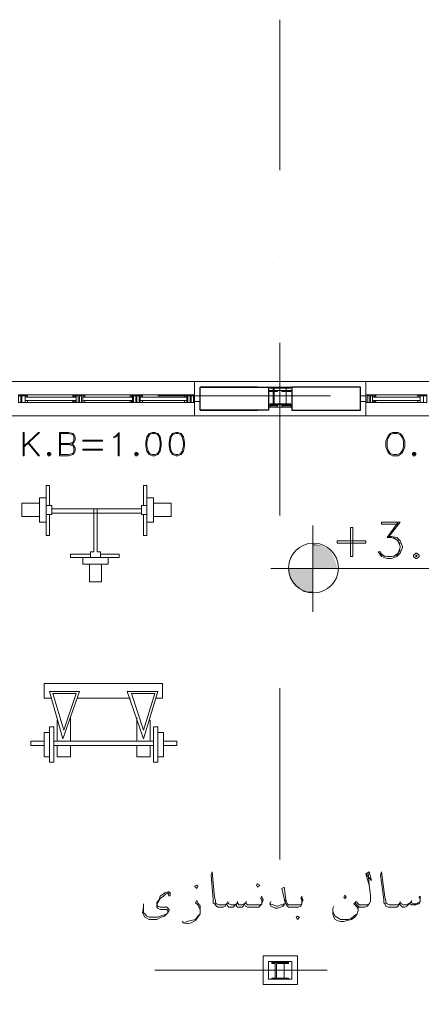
# Model space of a CAD drawing. Header units: metres. Extents: x -25 to 43.2, y -9.5 to 51.2.
# Tile 19 of 22: x 12.2 to 15.7, y 1 to 9.6. Entities that reach past the tile are written whole.
import ezdxf

# ---------------------------------------------------------------- set-up
doc = ezdxf.new("R2010")
doc.units = ezdxf.units.M
doc.header["$MEASUREMENT"] = 0
for name, color, linetype in [('PDF4_ax', 7, 'Continuous'), ('PDF4_column', 7, 'Continuous'), ('PDF4_furn', 7, 'Continuous'), ('PDF4_Layer5', 7, 'Continuous'), ('PDF4_textt', 7, 'Continuous'), ('PDF4_wall', 7, 'Continuous'), ('PDF4_WIN', 7, 'Continuous')]:
    doc.layers.add(name, color=color, linetype=linetype)

msp = doc.modelspace()

# ---------------------------------------------------------------- linework, layer by layer
at = {"layer": 'PDF4_ax', "lineweight": 9}
for points in [[(14.4726, 9.6073), (14.4726, 8.2974)], [(14.4726, 7.5462), (14.4726, 7.5462)], [(14.4726, 6.795), (14.4726, 5.2925)], [(12.662, 6.3327), (12.662, 6.3327)], [(13.4132, 6.3327), (14.9157, 6.3327)], [(15.6669, 6.3327), (15.6669, 6.3327)], [(14.4726, 4.5413), (14.4726, 4.5413)], [(14.4726, 3.79), (14.4726, 2.2972)], [(14.4726, 1.5459), (14.4726, 1.5459)], [(12.6331, 1.3341), (12.6331, 1.3341)], [(13.3843, 1.3341), (14.8868, 1.3341)], [(15.638, 1.3341), (15.638, 1.3341)]]:
    msp.add_lwpolyline(points, dxfattribs=at)
at = {"layer": 'PDF4_column', "lineweight": 18}
for points in [[(14.3763, 6.4097), (14.5786, 6.4097), (14.5786, 6.2556), (14.3763, 6.2556)], [(14.3763, 6.3808), (14.5786, 6.3808), (14.5786, 6.2363), (14.3763, 6.2363)], [(14.3763, 6.3808), (14.5786, 6.3808), (14.5786, 6.2363), (14.3763, 6.2363)], [(14.4148, 6.2652), (14.3859, 6.2652), (14.4534, 6.2652), (14.4245, 6.2652), (14.4245, 6.4001), (14.4534, 6.4001), (14.3859, 6.4001), (14.4148, 6.4001)], [(14.4148, 6.246), (14.3859, 6.246), (14.3859, 6.2363), (14.4534, 6.2363), (14.4534, 6.246), (14.4245, 6.246), (14.4245, 6.3712), (14.4534, 6.3712), (14.4534, 6.3808), (14.3859, 6.3808), (14.3859, 6.3712), (14.4148, 6.3712)], [(14.4148, 6.246), (14.3859, 6.246), (14.3859, 6.2363), (14.4534, 6.2363), (14.4534, 6.246), (14.4245, 6.246), (14.4245, 6.3712), (14.4534, 6.3712), (14.4534, 6.3808), (14.3859, 6.3808), (14.3859, 6.3712), (14.4148, 6.3712)], [(14.5304, 6.4001), (14.4245, 6.4001), (14.4245, 6.4097), (14.5304, 6.4097)], [(14.5304, 6.2652), (14.4919, 6.2652), (14.5689, 6.2652), (14.5304, 6.2652), (14.5304, 6.4001), (14.5689, 6.4001), (14.4919, 6.4001), (14.5304, 6.4001)], [(14.5304, 6.246), (14.4919, 6.246), (14.4919, 6.2363), (14.5689, 6.2363), (14.5689, 6.246), (14.5304, 6.246), (14.5304, 6.3712), (14.5689, 6.3712), (14.5689, 6.3808), (14.4919, 6.3808), (14.4919, 6.3712), (14.5304, 6.3712)], [(14.5304, 6.246), (14.4919, 6.246), (14.4919, 6.2363), (14.5689, 6.2363), (14.5689, 6.246), (14.5304, 6.246), (14.5304, 6.3712), (14.5689, 6.3712), (14.5689, 6.3808), (14.4919, 6.3808), (14.4919, 6.3712), (14.5304, 6.3712)], [(14.5304, 6.2556), (14.4245, 6.2556), (14.4245, 6.2652), (14.5304, 6.2652)], [(14.3763, 1.4111), (14.5786, 1.4111), (14.5786, 1.257), (14.3763, 1.257)], [(14.5497, 1.4015), (14.4052, 1.4015), (14.4052, 1.4111), (14.5497, 1.4111)], [(14.4341, 1.2666), (14.4052, 1.2666), (14.4726, 1.2666), (14.4437, 1.2666), (14.4437, 1.3918), (14.4726, 1.3918), (14.4726, 1.4015), (14.4052, 1.4015), (14.4052, 1.3918), (14.4341, 1.3918)], [(14.5111, 1.2666), (14.4726, 1.2666), (14.5497, 1.2666), (14.5111, 1.2666), (14.5111, 1.3918), (14.5497, 1.3918), (14.5497, 1.4015), (14.4726, 1.4015), (14.4726, 1.3918), (14.5111, 1.3918)], [(14.5497, 1.257), (14.4052, 1.257), (14.4052, 1.2666), (14.5497, 1.2666)]]:
    msp.add_lwpolyline(points, close=True, dxfattribs=at)
for points in [[(14.5304, 6.3808), (14.4245, 6.3808), (14.5304, 6.3808)], [(14.5304, 6.3808), (14.4245, 6.3808), (14.5304, 6.3808)], [(14.5304, 6.2363), (14.4245, 6.2363), (14.5304, 6.2363)], [(14.5304, 6.2363), (14.4245, 6.2363), (14.5304, 6.2363)]]:
    msp.add_lwpolyline(points, dxfattribs=at)
at = {"layer": 'PDF4_furn', "lineweight": 18}
for points in [[(12.4404, 5.4466), (12.4404, 5.5525), (12.4693, 5.5525), (12.4693, 5.3792)], [(13.3169, 5.4466), (13.3169, 5.5525), (13.288, 5.5525), (13.288, 5.3792)], [(12.8835, 5.3503), (12.8835, 4.9747), (12.9124, 4.9747), (12.9124, 4.9265), (12.8257, 4.9265), (12.8257, 4.9747), (12.8546, 4.9747), (12.8546, 5.3503)], [(12.4404, 5.2347), (12.4404, 5.1191), (12.4693, 5.1191), (12.4693, 5.3021)], [(13.3169, 5.2347), (13.3169, 5.1191), (13.288, 5.1191), (13.288, 5.3021)], [(12.7583, 4.9265), (12.6523, 4.9265), (12.6523, 4.9554), (12.8257, 4.9554)], [(12.9124, 4.9265), (12.9798, 4.9265), (12.9798, 4.8687), (12.7583, 4.8687), (12.7583, 4.9265), (12.8257, 4.9265)], [(12.9798, 4.9265), (13.0761, 4.9265), (13.0761, 4.9554), (12.9124, 4.9554)], [(12.922, 4.8687), (12.922, 4.7146), (12.8161, 4.7146), (12.8161, 4.8687)], [(13.3939, 3.7033), (13.4517, 3.7033), (13.4517, 3.8285), (12.9413, 3.8285), (12.4212, 3.8285), (12.4212, 3.7033), (12.479, 3.7033)], [(13.1724, 3.7033), (12.9413, 3.7033), (12.7101, 3.7033)], [(12.6523, 3.53), (12.6523, 3.3277)], [(13.2302, 3.53), (13.2302, 3.3277)], [(12.4693, 3.1929), (12.4693, 3.1447), (12.5079, 3.1447), (12.5079, 3.4529), (12.4693, 3.4529), (12.4693, 3.4048)], [(12.5368, 3.5107), (12.5368, 3.3277)], [(13.3458, 3.5107), (13.3458, 3.3277)], [(13.4132, 3.1929), (13.4132, 3.1447), (13.3747, 3.1447), (13.3747, 3.4529), (13.4132, 3.4529), (13.4132, 3.4048)], [(12.4212, 3.2892), (12.3056, 3.2892), (12.3056, 3.3277), (12.4212, 3.3277)], [(12.5079, 3.3277), (12.9413, 3.3277), (13.3747, 3.3277)], [(12.5079, 3.2892), (12.9413, 3.2892), (13.3747, 3.2892)], [(12.5368, 3.2892), (12.5368, 3.1929), (12.6523, 3.1929), (12.6523, 3.2892)], [(13.3458, 3.2892), (13.3458, 3.1929), (13.2302, 3.1929), (13.2302, 3.2892)], [(13.4613, 3.2892), (13.5769, 3.2892), (13.5769, 3.3277), (13.4613, 3.3277)]]:
    msp.add_lwpolyline(points, dxfattribs=at)
for points in [[(12.3827, 5.4466), (12.3827, 5.2347), (12.4404, 5.2347), (12.4404, 5.4466)], [(13.3747, 5.4466), (13.3747, 5.2347), (13.3169, 5.2347), (13.3169, 5.4466)], [(12.2286, 5.3984), (12.2286, 5.2829), (12.3827, 5.2829), (12.3827, 5.3984)], [(12.4404, 5.3792), (12.4404, 5.3021), (12.4886, 5.3021), (12.4886, 5.3792)], [(13.2687, 5.3503), (13.2687, 5.3117), (12.4886, 5.3117), (12.4886, 5.3503)], [(13.3169, 5.3792), (13.3169, 5.3021), (13.2687, 5.3021), (13.2687, 5.3792)], [(13.5288, 5.3984), (13.5288, 5.2829), (13.3747, 5.2829), (13.3747, 5.3984)], [(12.4693, 3.7611), (12.7294, 3.7611), (12.5849, 3.347)], [(12.4982, 3.7419), (12.7005, 3.7419), (12.5945, 3.424)], [(13.4132, 3.7611), (13.1435, 3.7611), (13.288, 3.347)], [(13.3843, 3.7419), (13.182, 3.7419), (13.288, 3.424)], [(12.4212, 3.1929), (12.4212, 3.4048), (12.4693, 3.4048), (12.4693, 3.1929)], [(13.4613, 3.1929), (13.4613, 3.4048), (13.4132, 3.4048), (13.4132, 3.1929)]]:
    msp.add_lwpolyline(points, close=True, dxfattribs=at)
at = {"layer": 'PDF4_Layer5', "lineweight": 13}
for points in [[(8.3279, -3.3178), (8.3279, 6.4579), (21.1278, 6.4579), (21.1278, -3.3178)], [(14.3282, 1.2089), (14.6267, 1.2089), (14.6267, 1.4593), (14.3282, 1.4593)]]:
    msp.add_lwpolyline(points, close=True, dxfattribs=at)
for points in [[(13.731, 6.1593), (13.731, 6.4579)], [(15.2239, 6.1593), (15.2239, 6.4579)], [(20.7233, 1.4304), (20.7233, -2.9133), (14.2896, -2.9133), (14.2896, -2.9711), (8.6265, -2.9711), (8.6265, 6.1593), (20.7714, 6.1593), (20.7714, 1.4785)]]:
    msp.add_lwpolyline(points, dxfattribs=at)
at = {"layer": 'PDF4_textt', "lineweight": 20}
for points in [[(12.2478, 5.8126), (12.2478, 6.0148), (12.2382, 6.0148), (12.2382, 5.8126)], [(13.0761, 5.8126), (13.0665, 5.8126), (13.0665, 5.9956), (13.0472, 5.9763), (13.0279, 5.9667), (13.0279, 5.9763), (13.0472, 5.9859), (13.0761, 6.0148)], [(13.365, 6.0148), (13.3361, 6.0052), (13.3169, 5.9763), (13.3072, 5.9281), (13.3072, 5.8992), (13.3169, 5.8511), (13.3361, 5.8222), (13.365, 5.8126), (13.3843, 5.8126), (13.4132, 5.8222), (13.4325, 5.8511), (13.4421, 5.8992), (13.4421, 5.9281), (13.4325, 5.9763), (13.4132, 6.0052), (13.3843, 6.0148)], [(13.5673, 6.0148), (13.5384, 6.0052), (13.5191, 5.9763), (13.5095, 5.9281), (13.5095, 5.8992), (13.5191, 5.8511), (13.5384, 5.8222), (13.5673, 5.8126), (13.5866, 5.8126), (13.6154, 5.8222), (13.6347, 5.8511), (13.6443, 5.8992), (13.6443, 5.9281), (13.6347, 5.9763), (13.6154, 6.0052), (13.5866, 6.0148)], [(15.455, 6.0148), (15.4357, 6.0052), (15.4165, 5.9859), (15.4068, 5.9667), (15.3972, 5.9378), (15.3972, 5.8896), (15.4068, 5.8607), (15.4165, 5.8415), (15.4357, 5.8222), (15.455, 5.8126), (15.5032, 5.8126), (15.5224, 5.8222), (15.5417, 5.8415), (15.5513, 5.8607), (15.5609, 5.8896), (15.5609, 5.9378), (15.5513, 5.9667), (15.5417, 5.9859), (15.5224, 6.0052), (15.5032, 6.0148)], [(15.4646, 6.0052), (15.4357, 5.9956), (15.4165, 5.9667), (15.4068, 5.9378), (15.4068, 5.8896), (15.4165, 5.8607), (15.4357, 5.8318), (15.4646, 5.8222), (15.4935, 5.8222), (15.5224, 5.8318), (15.5417, 5.8607), (15.5513, 5.8896), (15.5513, 5.9378), (15.5417, 5.9667), (15.5224, 5.9956), (15.4935, 6.0052)], [(12.9316, 5.9378), (12.7583, 5.9378), (12.7583, 5.9474), (12.9316, 5.9474)], [(12.4597, 5.8415), (12.4501, 5.8318), (12.4501, 5.8222), (12.4597, 5.8126), (12.4693, 5.8126), (12.479, 5.8222), (12.479, 5.8318), (12.4693, 5.8415)], [(12.4597, 5.8318), (12.4597, 5.8222), (12.4693, 5.8222), (12.4693, 5.8318)], [(12.9316, 5.8607), (12.7583, 5.8607), (12.7583, 5.8704), (12.9316, 5.8704)], [(13.2206, 5.8415), (13.2109, 5.8318), (13.2109, 5.8222), (13.2206, 5.8126), (13.2302, 5.8126), (13.2398, 5.8222), (13.2398, 5.8318), (13.2302, 5.8415)], [(13.2206, 5.8318), (13.2206, 5.8222), (13.2302, 5.8222), (13.2302, 5.8318)], [(15.638, 5.8415), (15.6284, 5.8318), (15.6284, 5.8222), (15.638, 5.8126), (15.6476, 5.8126), (15.6573, 5.8222), (15.6573, 5.8318), (15.6476, 5.8415)], [(15.638, 5.8318), (15.638, 5.8222), (15.6476, 5.8222), (15.6476, 5.8318)], [(15.1083, 4.9361), (15.1083, 5.1865), (15.089, 5.1865), (15.089, 4.9361)], [(15.2239, 5.0517), (14.9734, 5.0517), (14.9734, 5.071), (15.2239, 5.071)], [(15.6573, 4.965), (15.638, 4.9458), (15.638, 4.9361), (15.6573, 4.9169), (15.6669, 4.9169), (15.6862, 4.9361), (15.6862, 4.9458), (15.6669, 4.965)], [(15.6573, 4.9458), (15.6573, 4.9361), (15.6669, 4.9361), (15.6669, 4.9458)], [(13.7503, 2.0468), (13.7599, 2.066), (13.7503, 2.0757), (13.731, 2.066)], [(14.28, 2.0564), (14.2993, 2.0757), (14.28, 2.0853), (14.2704, 2.0757)], [(15.0409, 1.989), (15.0505, 1.9697), (15.0409, 1.9601), (15.0312, 1.9697)], [(14.6267, 1.7771), (14.646, 1.7964), (14.6267, 1.806), (14.6171, 1.7964)]]:
    msp.add_lwpolyline(points, close=True, dxfattribs=at)
for points in [[(12.2478, 5.8896), (12.3827, 6.0148), (12.373, 6.0148), (12.2478, 5.8992)], [(12.6331, 5.9089), (12.6716, 5.9185), (12.6812, 5.9281), (12.6909, 5.9474), (12.6909, 5.9763), (12.6812, 5.9956), (12.6716, 6.0052), (12.6331, 6.0148), (12.556, 6.0148), (12.556, 5.8126), (12.6331, 5.8126), (12.6716, 5.8222), (12.6812, 5.8318), (12.6909, 5.8511), (12.6909, 5.88), (12.6812, 5.8992), (12.6716, 5.9089), (12.6331, 5.9185)], [(12.5656, 5.9185), (12.6331, 5.9185), (12.6716, 5.9281), (12.6812, 5.9474), (12.6812, 5.9763), (12.6716, 5.9956), (12.6331, 6.0052), (12.5656, 6.0052), (12.5656, 5.8222), (12.6331, 5.8222), (12.6716, 5.8318), (12.6812, 5.8511), (12.6812, 5.88), (12.6716, 5.8992), (12.6331, 5.9089), (12.5656, 5.9089)], [(13.3458, 6.0052), (13.3265, 5.9763), (13.3169, 5.9281), (13.3169, 5.8992), (13.3265, 5.8511), (13.3458, 5.8222)], [(13.4132, 5.9956), (13.3843, 6.0052), (13.365, 6.0052), (13.3361, 5.9956)], [(13.4036, 5.8222), (13.4228, 5.8511), (13.4325, 5.8992), (13.4325, 5.9281), (13.4228, 5.9763), (13.4036, 6.0052)], [(13.548, 6.0052), (13.5288, 5.9763), (13.5191, 5.9281), (13.5191, 5.8992), (13.5288, 5.8511), (13.548, 5.8222)], [(13.6154, 5.9956), (13.5866, 6.0052), (13.5673, 6.0052), (13.5384, 5.9956)], [(13.6058, 5.8222), (13.6251, 5.8511), (13.6347, 5.8992), (13.6347, 5.9281), (13.6251, 5.9763), (13.6058, 6.0052)], [(12.2767, 5.9281), (12.373, 5.8126), (12.3827, 5.8126), (12.2863, 5.9281)], [(13.3361, 5.8318), (13.365, 5.8222), (13.3843, 5.8222), (13.4132, 5.8318)], [(13.5384, 5.8318), (13.5673, 5.8222), (13.5866, 5.8222), (13.6154, 5.8318)], [(15.5032, 5.2154), (15.3587, 5.2154), (15.3587, 5.2347), (15.5224, 5.2347), (15.4165, 5.0999)], [(15.5032, 5.2347), (15.4068, 5.0999), (15.4454, 5.0999), (15.4935, 5.0806), (15.5224, 5.0421)], [(14.7616, 5.2058), (14.7616, 4.4546)], [(15.4165, 5.1095), (15.4454, 5.1095), (15.4935, 5.0999), (15.5224, 5.071), (15.5417, 5.0228), (15.5417, 5.0132), (15.5224, 4.965), (15.4935, 4.9361), (15.4454, 4.9169), (15.4068, 4.9169), (15.3587, 4.9361), (15.3491, 4.9458), (15.3298, 4.9747), (15.3491, 4.9747), (15.3587, 4.9458), (15.4068, 4.9361), (15.4454, 4.9361), (15.4935, 4.9458), (15.5224, 4.9939)], [(15.4646, 5.0999), (15.5032, 5.071), (15.5224, 5.0228), (15.5224, 5.0132), (15.5032, 4.965), (15.4646, 4.9361)], [(15.3876, 4.9361), (15.3491, 4.965)], [(16.3218, 4.8302), (14.3956, 4.8302)], [(14.3185, 1.9216), (14.3185, 1.9312), (14.3185, 1.9505), (14.3089, 1.9601), (14.3185, 1.9794), (14.3185, 1.9697), (14.3282, 1.9505), (14.3282, 1.9408), (14.3185, 1.9216), (14.3185, 1.9119), (14.2993, 1.8927), (14.2896, 1.883), (14.2607, 1.883), (14.2222, 1.883), (14.2126, 1.883), (14.1933, 1.883), (14.1741, 1.8927), (14.1644, 1.9119), (14.1548, 1.8927), (14.1452, 1.883), (14.1355, 1.883), (14.1259, 1.883), (14.1066, 1.883), (14.097, 1.8927), (14.097, 1.9119), (14.0777, 1.8927), (14.0681, 1.883), (14.0489, 1.883), (14.0392, 1.883), (14.0296, 1.883), (14.02, 1.8927), (14.0103, 1.9119), (14.0007, 1.8927), (13.9814, 1.883), (13.9718, 1.883), (13.9622, 1.883), (13.9333, 1.883), (13.9236, 1.8927), (13.9044, 1.9119), (13.8948, 1.9216), (13.8948, 1.9505), (13.8755, 2.1623), (13.8851, 2.1912), (13.9044, 1.9697), (13.914, 1.9408), (13.914, 1.9216), (13.9236, 1.9119), (13.9429, 1.9023), (13.9622, 1.9023), (13.9814, 1.9023), (13.9911, 1.9023), (14.0103, 1.9119), (14.02, 1.9216), (14.0296, 1.9119), (14.0489, 1.9023), (14.0585, 1.9023), (14.0777, 1.9023), (14.097, 1.9119), (14.1066, 1.9216), (14.1163, 1.9023), (14.1259, 1.9023), (14.1452, 1.9023), (14.1644, 1.9119), (14.1741, 1.9216), (14.1837, 1.9119), (14.1933, 1.9023), (14.2126, 1.9023), (14.2222, 1.9023), (14.2607, 1.9023), (14.2993, 1.9023), (14.3185, 1.9119)], [(15.2431, 2.1816), (15.2528, 2.0757), (15.2624, 1.989), (15.2624, 1.9601), (15.2624, 1.9312), (15.2528, 1.9119), (15.2335, 1.8927), (15.2142, 1.883), (15.195, 1.883), (15.1853, 1.883), (15.1757, 1.883), (15.1661, 1.883), (15.1564, 1.8927), (15.1275, 1.9216)], [(15.2239, 2.172), (15.272, 2.1142), (15.2528, 2.1912), (15.2239, 2.172), (15.2528, 2.0757), (15.2624, 1.989)], [(15.6958, 1.9505), (15.6862, 1.9697), (15.6958, 1.9794), (15.6958, 1.9601), (15.6958, 1.9505), (15.6958, 1.9312), (15.6862, 1.9119), (15.6765, 1.9119), (15.6573, 1.9023), (15.638, 1.9023), (15.6187, 1.9023), (15.6091, 1.9119), (15.6091, 1.9216), (15.5898, 1.9023), (15.5802, 1.8927), (15.5609, 1.883), (15.5417, 1.883), (15.5321, 1.8927), (15.5224, 1.9023), (15.5128, 1.9119), (15.5032, 1.8927), (15.4935, 1.883), (15.4743, 1.883), (15.4454, 1.883), (15.4357, 1.883), (15.4165, 1.883), (15.3972, 1.8927), (15.3876, 1.9119), (15.378, 1.9216), (15.378, 1.9505), (15.3491, 2.1623), (15.3587, 2.1912), (15.3876, 1.9697), (15.3972, 1.9408), (15.3972, 1.9216), (15.4068, 1.9119), (15.4261, 1.9023), (15.4357, 1.9023), (15.4454, 1.9023), (15.4839, 1.9023), (15.5032, 1.9023), (15.5128, 1.9119), (15.5224, 1.9216), (15.5321, 1.9119), (15.5513, 1.9023), (15.5706, 1.9023), (15.5898, 1.9119), (15.6091, 1.9216), (15.6187, 1.9312), (15.6187, 1.9216), (15.638, 1.9119), (15.6669, 1.9119), (15.6765, 1.9216), (15.6958, 1.9312)], [(13.5095, 1.9986), (13.4999, 2.0082), (13.4806, 1.9986), (13.4613, 1.9794), (13.4325, 1.9601), (13.4228, 1.9408), (13.4132, 1.9216), (13.4036, 1.9023), (13.4132, 1.8927), (13.4325, 1.883), (13.4902, 1.883), (13.4999, 1.8734), (13.5095, 1.8638), (13.5095, 1.8541), (13.4999, 1.8349), (13.4902, 1.8253), (13.471, 1.806), (13.4421, 1.7964), (13.4228, 1.7867), (13.4036, 1.7771), (13.3747, 1.7771), (13.365, 1.7771), (13.3361, 1.7771), (13.3169, 1.7867), (13.2976, 1.7964), (13.288, 1.8156), (13.2784, 1.8349), (13.288, 1.883), (13.288, 1.9119)], [(13.4999, 1.9986), (13.5095, 1.9794), (13.5191, 1.989), (13.5191, 2.0082), (13.5095, 2.0179), (13.4999, 2.0179), (13.471, 2.0082), (13.4613, 1.9986), (13.4325, 1.9794), (13.4228, 1.9505), (13.4036, 1.9216), (13.4036, 1.9023), (13.4036, 1.8927), (13.4036, 1.883), (13.4132, 1.8734), (13.4325, 1.8638), (13.471, 1.8638), (13.4902, 1.8638), (13.4999, 1.8541), (13.4999, 1.8445), (13.4999, 1.8349), (13.4902, 1.8253), (13.471, 1.8156), (13.4325, 1.806), (13.4132, 1.7964), (13.3747, 1.7964), (13.3554, 1.7964), (13.3361, 1.7964), (13.3169, 1.806), (13.2976, 1.8253), (13.288, 1.8349), (13.288, 1.8541), (13.288, 1.883)], [(14.6652, 1.9216), (14.6652, 1.9312), (14.6652, 1.9505), (14.6556, 1.9601), (14.6652, 1.9794), (14.6652, 1.9697), (14.6749, 1.9505), (14.6749, 1.9408), (14.6652, 1.9216), (14.6652, 1.9119), (14.6556, 1.8927), (14.6364, 1.883), (14.6075, 1.883), (14.5689, 1.883), (14.5497, 1.883), (14.54, 1.8927), (14.5208, 1.9216), (14.4919, 2.0468), (14.5111, 2.0564), (14.5304, 1.9312), (14.54, 1.9119), (14.5497, 1.9023), (14.5689, 1.9023), (14.6171, 1.9023), (14.6556, 1.9023), (14.6652, 1.9119)], [(13.7792, 1.8638), (13.7695, 1.883), (13.7599, 1.9023), (13.7407, 1.9216), (13.7503, 1.9408), (13.7599, 1.9216), (13.7792, 1.8927), (13.7792, 1.8638), (13.7792, 1.8541), (13.7792, 1.8253), (13.7599, 1.7964), (13.7407, 1.7675), (13.7021, 1.7482), (13.6732, 1.7386), (13.6347, 1.7482), (13.6251, 1.7578)], [(14.02, 1.9312), (14.02, 1.9216)], [(14.1066, 1.9312), (14.1066, 1.9216)], [(14.1837, 1.9312), (14.1741, 1.9216)], [(14.5208, 1.9505), (14.5208, 1.9216), (14.5111, 1.9023), (14.5015, 1.8927), (14.4823, 1.883), (14.4534, 1.8734), (14.4341, 1.8734), (14.4148, 1.883), (14.3956, 1.8927), (14.3859, 1.9119), (14.3956, 1.9312)], [(14.3859, 1.9119), (14.4148, 1.9023), (14.4437, 1.8927), (14.4534, 1.8927), (14.4823, 1.9023), (14.5015, 1.9023), (14.5111, 1.9119)], [(15.1564, 1.8927), (15.1564, 1.8638), (15.1564, 1.8541), (15.1468, 1.8253), (15.1275, 1.7964), (15.0987, 1.7771), (15.0601, 1.7675), (15.0312, 1.7578), (15.0023, 1.7578), (14.9734, 1.7675), (14.9542, 1.7771), (14.9446, 1.7964), (14.9349, 1.8253), (14.9349, 1.8445), (14.9349, 1.8734), (14.9446, 1.8927)], [(15.2624, 1.9312), (15.2528, 1.9119), (15.2335, 1.9023), (15.2142, 1.9023), (15.1853, 1.9023), (15.1757, 1.9023), (15.1661, 1.9023), (15.1564, 1.9119), (15.1372, 1.9312), (15.1179, 1.9119), (15.1468, 1.883), (15.1564, 1.8638)], [(15.5224, 1.9312), (15.5224, 1.9216)], [(15.6187, 1.9408), (15.6187, 1.9312)], [(13.6443, 1.7482), (13.6636, 1.7578), (13.7021, 1.7675), (13.7407, 1.7771), (13.7599, 1.806), (13.7792, 1.8253)], [(14.9349, 1.8445), (14.9446, 1.8253), (14.9542, 1.806), (14.9831, 1.7867), (15.0023, 1.7771), (15.0216, 1.7771), (15.0698, 1.7771), (15.0987, 1.7867), (15.1179, 1.806), (15.1468, 1.8253)]]:
    msp.add_lwpolyline(points, dxfattribs=at)
msp.add_circle((14.7664, 4.835), 0.2167, dxfattribs=at)
at = {"layer": 'PDF4_textt', "transparency": 33554559}
for points in [[(14.7616, 5.0421), (14.7616, 5.0324), (14.8386, 5.0324)], [(14.7616, 4.9843), (14.9157, 4.9843), (14.7616, 5.0324)], [(14.9157, 4.9843), (14.7616, 5.0324), (14.8386, 5.0324)], [(14.7616, 4.9072), (14.9542, 4.9072), (14.7616, 4.9843)], [(14.9542, 4.9072), (14.7616, 4.9843), (14.9157, 4.9843)], [(14.7616, 4.8302), (14.9734, 4.8302), (14.7616, 4.9072)], [(14.9734, 4.8302), (14.7616, 4.9072), (14.9542, 4.9072)], [(14.5593, 4.7435), (14.7616, 4.7435), (14.54, 4.8302)], [(14.7616, 4.7435), (14.54, 4.8302), (14.7616, 4.8302)], [(14.6075, 4.6761), (14.7616, 4.6761), (14.5593, 4.7435)], [(14.7616, 4.6761), (14.5593, 4.7435), (14.7616, 4.7435)], [(14.6075, 4.6761), (14.6749, 4.6279), (14.7616, 4.6279)], [(14.6075, 4.6761), (14.7616, 4.6761), (14.7616, 4.6279)], [(14.6749, 4.6279), (14.7616, 4.6279), (14.7616, 4.6183)]]:
    msp.add_solid(points, dxfattribs=at)
at = {"layer": 'PDF4_wall', "lineweight": 30}
for points in [[(14.28, 6.4097), (13.7792, 6.4097), (14.3763, 6.4097), (14.3763, 6.2074), (13.7792, 6.2074), (14.28, 6.2074)], [(13.7792, 6.2074), (13.7792, 6.4097)]]:
    msp.add_lwpolyline(points, dxfattribs=at)
msp.add_lwpolyline([(14.5786, 6.4097), (14.5786, 6.2074), (15.1757, 6.2074), (15.1757, 6.4097)], close=True, dxfattribs=at)
at = {"layer": 'PDF4_WIN', "lineweight": 18}
for points in [[(12.2574, 6.3423), (12.2286, 6.3423), (12.2286, 6.2749), (12.1997, 6.2749), (12.1997, 6.3423), (12.2286, 6.3423), (12.2286, 6.2749), (12.2574, 6.2749)], [(12.2767, 6.323), (12.2767, 6.3423), (12.2574, 6.3423), (12.2574, 6.323)], [(12.6716, 6.323), (12.6716, 6.3423), (12.7005, 6.3423), (12.7005, 6.323)], [(12.7775, 6.323), (12.7775, 6.3423), (12.7583, 6.3423), (12.7583, 6.323)], [(13.1724, 6.323), (13.1724, 6.3423), (13.1917, 6.3423), (13.1917, 6.323)], [(13.2784, 6.323), (13.2784, 6.3423), (13.2591, 6.3423), (13.2591, 6.323)], [(13.6443, 6.323), (13.6443, 6.3423), (13.6636, 6.3423), (13.6636, 6.323)], [(13.6636, 6.3423), (13.6636, 6.2749), (13.6925, 6.2749), (13.6925, 6.3423)], [(15.2239, 6.3423), (15.2239, 6.2749), (15.2528, 6.2749), (15.2528, 6.3423)], [(15.3105, 6.323), (15.2816, 6.323), (15.2816, 6.3423), (15.2816, 6.2749), (15.2528, 6.2749), (15.2528, 6.3423), (15.2816, 6.3423), (15.3105, 6.3423)], [(15.6765, 6.323), (15.6765, 6.3423), (15.6958, 6.3423), (15.6958, 6.323)], [(15.7536, 6.3423), (15.7247, 6.3423), (15.7247, 6.2749), (15.6958, 6.2749), (15.6958, 6.3423), (15.7247, 6.3423), (15.7247, 6.2749), (15.7536, 6.2749)], [(12.2189, 6.2749), (12.2189, 6.3327), (12.1997, 6.3327), (12.1997, 6.2749)], [(12.2286, 6.3327), (12.2574, 6.3327), (12.2574, 6.2749), (12.2286, 6.2749)], [(12.2767, 6.3327), (12.2767, 6.323), (12.2574, 6.323), (12.2574, 6.3327)], [(12.2767, 6.2749), (12.2767, 6.2941), (12.2574, 6.2941), (12.2574, 6.2749)], [(12.2767, 6.2941), (12.2767, 6.2749), (12.2574, 6.2749), (12.2574, 6.2941)], [(12.6716, 6.2941), (12.6716, 6.2749), (12.7005, 6.2749), (12.7005, 6.2941)], [(12.6909, 6.3327), (12.6812, 6.3327), (12.6812, 6.323), (12.6909, 6.323)], [(12.6909, 6.2749), (12.6812, 6.2749), (12.6812, 6.2941), (12.6909, 6.2941)], [(12.7197, 6.2749), (12.7197, 6.3327), (12.7005, 6.3327), (12.7005, 6.2749)], [(12.7294, 6.3327), (12.7486, 6.3327), (12.7486, 6.2749), (12.7294, 6.2749)], [(12.7775, 6.3327), (12.7775, 6.323), (12.7583, 6.323), (12.7583, 6.3327)], [(12.7775, 6.2749), (12.7775, 6.2941), (12.7583, 6.2941), (12.7583, 6.2749)], [(12.7775, 6.2941), (12.7775, 6.2749), (12.7583, 6.2749), (12.7583, 6.2941)], [(13.1724, 6.2941), (13.1724, 6.2749), (13.1917, 6.2749), (13.1917, 6.2941)], [(13.1917, 6.3327), (13.182, 6.3327), (13.182, 6.323), (13.1917, 6.323)], [(13.1917, 6.2749), (13.182, 6.2749), (13.182, 6.2941), (13.1917, 6.2941)], [(13.2206, 6.2749), (13.2206, 6.3327), (13.2013, 6.3327), (13.2013, 6.2749)], [(13.2302, 6.3327), (13.2495, 6.3327), (13.2495, 6.2749), (13.2302, 6.2749)], [(13.2784, 6.3327), (13.2784, 6.323), (13.2591, 6.323), (13.2591, 6.3327)], [(13.2784, 6.2749), (13.2784, 6.2941), (13.2591, 6.2941), (13.2591, 6.2749)], [(13.2784, 6.2941), (13.2784, 6.2749), (13.2591, 6.2749), (13.2591, 6.2941)], [(13.6636, 6.3327), (13.6443, 6.3327), (13.6443, 6.323), (13.6636, 6.323)], [(13.6636, 6.2749), (13.6443, 6.2749), (13.6443, 6.2941), (13.6636, 6.2941)], [(13.6443, 6.2941), (13.6443, 6.2749), (13.6636, 6.2749), (13.6636, 6.2941)], [(13.6925, 6.2749), (13.6925, 6.3327), (13.6732, 6.3327), (13.6732, 6.2749)], [(13.7021, 6.3327), (13.7214, 6.3327), (13.7214, 6.2749), (13.7021, 6.2749)], [(13.731, 6.3327), (13.731, 6.2845), (13.7792, 6.2845), (13.7792, 6.3327)], [(15.1757, 6.3327), (15.1757, 6.2845), (15.2239, 6.2845), (15.2239, 6.3327)], [(15.2239, 6.3327), (15.2239, 6.2845), (15.1757, 6.2845), (15.1757, 6.3327)], [(15.2528, 6.2749), (15.2528, 6.3327), (15.2335, 6.3327), (15.2335, 6.2749)], [(15.2624, 6.3327), (15.2816, 6.3327), (15.2816, 6.2749), (15.2624, 6.2749)], [(15.3105, 6.2941), (15.3105, 6.2749), (15.2816, 6.2749), (15.2816, 6.2941)], [(15.3009, 6.3327), (15.3009, 6.323), (15.2913, 6.323), (15.2913, 6.3327)], [(15.3009, 6.2749), (15.3009, 6.2941), (15.2913, 6.2941), (15.2913, 6.2749)], [(15.6958, 6.3327), (15.6765, 6.3327), (15.6765, 6.323), (15.6958, 6.323)], [(15.6958, 6.2749), (15.6765, 6.2749), (15.6765, 6.2941), (15.6958, 6.2941)], [(15.6765, 6.2941), (15.6765, 6.2749), (15.6958, 6.2749), (15.6958, 6.2941)], [(15.7247, 6.2749), (15.6958, 6.2749), (15.6958, 6.3327), (15.7247, 6.3327), (15.7536, 6.3327), (15.7536, 6.2749), (15.7247, 6.2749), (15.7247, 6.3327)]]:
    msp.add_lwpolyline(points, close=True, dxfattribs=at)
for points in [[(12.2189, 6.3423), (12.2382, 6.3423), (12.2189, 6.3423)], [(13.6443, 6.3423), (12.2767, 6.3423)], [(12.7005, 6.2749), (12.7005, 6.3423), (12.7294, 6.3423), (12.7294, 6.2749), (12.7294, 6.3423), (12.7583, 6.3423), (12.7583, 6.2749)], [(12.7197, 6.3423), (12.739, 6.3423), (12.7197, 6.3423)], [(13.1917, 6.2749), (13.1917, 6.3423), (13.2302, 6.3423), (13.2302, 6.2749), (13.2302, 6.3423), (13.2591, 6.3423), (13.2591, 6.2749)], [(13.2206, 6.3423), (13.2398, 6.3423), (13.2206, 6.3423)], [(13.6829, 6.3423), (13.7021, 6.3423), (13.6829, 6.3423)], [(13.7021, 6.2749), (13.6829, 6.2749), (13.6925, 6.2749), (13.6925, 6.3423), (13.731, 6.3423), (13.731, 6.2749), (13.6925, 6.2749)], [(15.2624, 6.3423), (15.2431, 6.3423), (15.2624, 6.3423)], [(15.6765, 6.3423), (15.3105, 6.3423)], [(12.2189, 6.2749), (12.2382, 6.2749), (12.2189, 6.2749)], [(12.7005, 6.323), (12.2767, 6.323)], [(12.7005, 6.2941), (12.2767, 6.2941)], [(12.7197, 6.2749), (12.2767, 6.2749)], [(12.7197, 6.2749), (12.739, 6.2749), (12.7197, 6.2749)], [(13.6443, 6.2749), (12.739, 6.2749)], [(13.1917, 6.323), (12.7583, 6.323)], [(13.1917, 6.2941), (12.7583, 6.2941)], [(13.2206, 6.2749), (13.2398, 6.2749), (13.2206, 6.2749)], [(13.6443, 6.323), (13.2591, 6.323)], [(13.6443, 6.2941), (13.2591, 6.2941)], [(15.2624, 6.2749), (15.2431, 6.2749), (15.2624, 6.2749)], [(15.6765, 6.323), (15.3105, 6.323)], [(15.6765, 6.2941), (15.3105, 6.2941)], [(15.6765, 6.2749), (15.3105, 6.2749)]]:
    msp.add_lwpolyline(points, dxfattribs=at)

doc.saveas('drawing.dxf')
